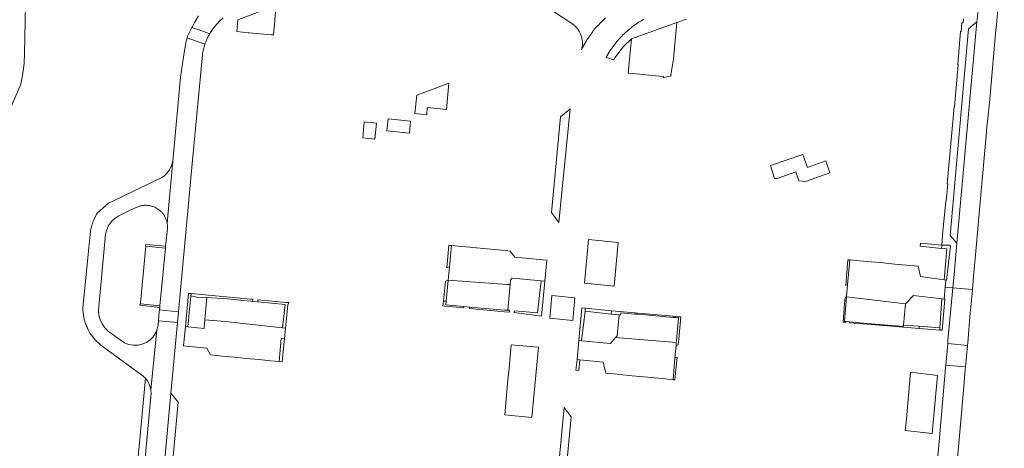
# Model space of a CAD drawing. Extents: x 152825 to 164088, y 457113 to 463005.
# Tile 25 of 256: x 156147 to 156399, y 458788 to 458898. Entities that reach past the tile are written whole.
import ezdxf

# ---------------------------------------------------------------- set-up
doc = ezdxf.new("R2010")
doc.units = 0
doc.header["$LTSCALE"] = 0.5
for name, color, linetype, lineweight in [('B-PV-VH-GESLOTENVERHARDING_ASFALT-GV', 251, 'CONTINUOUS', 18), ('B-PV-VH-GESLOTENVERHARDING_KUNSTSTOF-GV', 251, 'CONTINUOUS', 18), ('B-PV-VH-ONVERHARD_BOOMSCHORS-GV', 251, 'CONTINUOUS', 18), ('B-PV-VH-ONVERHARD_ZAND-GV', 251, 'CONTINUOUS', 18), ('B-PV-VH-OPENVERHARDING-GV', 251, 'CONTINUOUS', 18), ('B-PV-VH-OPENVERHARDING_BETONSTRAATSTEEN-GV', 251, 'CONTINUOUS', 18)]:
    doc.layers.add(name, color=color, linetype=linetype, lineweight=lineweight)

msp = doc.modelspace()

# ---------------------------------------------------------------- linework, layer by layer
at = {"layer": 'B-PV-VH-GESLOTENVERHARDING_ASFALT-GV', "flags": 128}
msp.add_lwpolyline([(156135.89, 458855.216), (156147.334, 458881.473), (156147.899, 458884.68), (156148.119, 458886.936), (156148.197, 458889.201), (156149.105, 458931.511), (156149.194, 458932.486), (156149.408, 458933.441), (156149.751, 458934.383), (156150.217, 458935.271), (156151.169, 458936.853), (156154.617, 458942.583), (156152.485, 458943.813), (156148.916, 458937.686), (156147.982, 458936.082), (156147.443, 458935.103), (156147.071, 458934.049), (156146.876, 458932.915)], dxfattribs=at)
for points in [[(156194.327, 458891.693), (156189.814, 458893.301), (156189.562, 458892.439), (156189.378, 458891.52), (156189.159, 458890.096), (156188.121, 458883.241), (156186.162, 458861.851), (156184.677, 458845.997), (156184.703, 458845.846), (156184.732, 458845.637), (156184.753, 458845.427), (156184.766, 458845.216), (156184.771, 458845.005), (156184.768, 458844.794), (156184.757, 458844.583), (156184.738, 458844.373), (156184.711, 458844.163), (156184.676, 458843.955), (156184.501, 458842.259), (156184.288, 458840.075), (156184.243, 458839.646), (156182.817, 458824.901), (156182.788, 458824.479), (156182.723, 458823.862), (156187.572, 458823.385), (156191.181, 458862.077), (156193.69, 458888.979), (156193.739, 458889.317), (156193.797, 458889.653), (156193.862, 458889.988), (156193.936, 458890.321), (156194.017, 458890.652), (156194.106, 458890.982), (156194.203, 458891.309), (156194.307, 458891.634)], [(156184.677, 458845.997), (156186.162, 458861.851), (156185.839, 458860.692), (156185.301, 458859.615), (156184.705, 458858.811), (156183.99, 458858.112), (156183.593, 458857.805), (156183.172, 458857.531), (156171.172, 458851.788), (156169.674, 458851.071), (156168.234, 458849.848), (156166.834, 458848.58), (156166.664, 458848.286), (156166.501, 458847.988), (156166.345, 458847.686), (156166.196, 458847.381), (156166.054, 458847.072), (156165.92, 458846.76), (156165.793, 458846.445), (156165.673, 458846.127), (156165.561, 458845.806), (156165.457, 458845.483), (156165.36, 458845.157), (156165.271, 458844.829), (156165.19, 458844.499), (156165.116, 458844.168), (156165.064, 458843.906), (156164.32, 458836.249), (156163.16, 458824.299), (156163.167, 458823.985), (156163.181, 458823.672), (156163.204, 458823.359), (156163.235, 458823.047), (156163.273, 458822.736), (156163.32, 458822.426), (156163.374, 458822.117), (156163.437, 458821.809), (156163.507, 458821.503), (156163.585, 458821.2), (156163.67, 458820.898), (156163.764, 458820.598), (156163.865, 458820.301), (156163.973, 458820.007), (156164.089, 458819.716), (156164.212, 458819.427), (156164.343, 458819.142), (156164.355, 458819.116), (156164.683, 458818.473), (156165.048, 458817.85), (156166.271, 458816.216), (156167.743, 458814.804), (156177.856, 458807.447), (156178.531, 458806.956), (156179.131, 458806.377), (156179.635, 458805.726), (156180.043, 458805.01), (156180.355, 458804.205), (156180.546, 458803.364), (156182.086, 458818.784), (156181.724, 458817.904), (156181.103, 458816.963), (156180.311, 458816.16), (156179.38, 458815.524), (156178.344, 458815.079), (156177.241, 458814.843), (156176.113, 458814.823), (156175.517, 458814.889), (156174.93, 458815.019), (156174.361, 458815.21), (156173.816, 458815.461), (156173.301, 458815.769), (156171.451, 458817.056), (156169.645, 458818.375), (156168.792, 458819.245), (156168.099, 458820.247), (156167.584, 458821.352), (156167.263, 458822.527), (156167.145, 458823.74), (156167.224, 458824.649), (156168.119, 458833.933), (156168.971, 458843.17), (156169.244, 458844.336), (156169.738, 458845.426), (156170.435, 458846.399), (156171.308, 458847.219), (156172.323, 458847.852), (156174.93, 458849.125), (156176.941, 458850.079), (156177.007, 458850.108), (156177.203, 458850.187), (156177.401, 458850.259), (156177.603, 458850.323), (156177.806, 458850.379), (156178.012, 458850.428), (156178.219, 458850.469), (156178.427, 458850.502), (156178.637, 458850.527), (156178.848, 458850.545), (156179.058, 458850.554), (156179.27, 458850.555), (156179.481, 458850.548), (156179.691, 458850.533), (156179.901, 458850.511), (156180.11, 458850.48), (156180.318, 458850.441), (156180.524, 458850.395), (156180.728, 458850.341), (156180.93, 458850.279), (156181.129, 458850.209), (156181.326, 458850.132), (156181.52, 458850.048), (156181.71, 458849.956), (156181.896, 458849.858), (156182.079, 458849.752), (156182.258, 458849.639), (156182.432, 458849.52), (156182.602, 458849.394), (156182.766, 458849.262), (156182.926, 458849.124), (156183.08, 458848.979), (156183.128, 458848.931), (156183.229, 458848.83), (156183.372, 458848.674), (156183.509, 458848.513), (156183.639, 458848.347), (156183.764, 458848.177), (156183.882, 458848.001), (156183.993, 458847.822), (156184.097, 458847.638), (156184.194, 458847.451), (156184.284, 458847.259), (156184.367, 458847.065), (156184.442, 458846.868), (156184.51, 458846.668), (156184.57, 458846.465), (156184.622, 458846.261), (156184.667, 458846.054)], [(156176.175, 458754.53), (156178.952, 458754.234), (156181.228, 458754.016), (156181.291, 458754.714), (156185.631, 458802.576), (156187.312, 458820.599), (156182.457, 458821.08), (156182.372, 458820.054), (156182.153, 458818.947), (156182.086, 458818.784), (156180.546, 458803.364), (156180.612, 458802.511), (156180.555, 458801.658), (156176.851, 458762.089), (156176.728, 458761.449), (156176.524, 458760.831)]]:
    msp.add_lwpolyline(points, close=True, dxfattribs=at)
at = {"layer": 'B-PV-VH-GESLOTENVERHARDING_KUNSTSTOF-GV', "flags": 128}
for points in [[(156238.162, 458871.556), (156235.059, 458871.826), (156234.65, 458867.756), (156237.737, 458867.448)], [(156246.898, 458872.078), (156241.129, 458872.657), (156240.847, 458869.555), (156246.596, 458868.992)], [(156348.268, 458860.198), (156347.078, 458863.558), (156338.825, 458860.681), (156339.906, 458857.426), (156339.907, 458857.422), (156340.503, 458857.357), (156340.525, 458857.365), (156345.281, 458859.062), (156346.071, 458856.842), (156347.821, 458856.672), (156354.001, 458858.871), (156353.008, 458861.875)]]:
    msp.add_lwpolyline(points, close=True, dxfattribs=at)
at = {"layer": 'B-PV-VH-ONVERHARD_BOOMSCHORS-GV', "flags": 128}
msp.add_lwpolyline([(156256.045, 458875.022), (156256.681, 458881.777), (156248.443, 458878.715), (156247.979, 458873.995), (156250.999, 458873.694), (156251.108, 458875.486)], close=True, dxfattribs=at)
at = {"layer": 'B-PV-VH-ONVERHARD_ZAND-GV', "flags": 128}
for points in [[(156257.323, 458840.255), (156256.641, 458840.298), (156256.118, 458834.553), (156256.82, 458834.815)], [(156382.589, 458840.388), (156377.149, 458840.898), (156377.072, 458840.076), (156382.515, 458839.542)], [(156384.645, 458840.383), (156382.589, 458840.388), (156382.515, 458839.542), (156383.941, 458839.402), (156383.243, 458831.524), (156383.688, 458831.464), (156383.821, 458831.466), (156384.799, 458840.082)], [(156359.08, 458836.618), (156358.623, 458836.661), (156358.062, 458830.098), (156358.536, 458830.249)], [(156256.013, 458826.086), (156256.505, 458831.41), (156255.78, 458831.14), (156255.275, 458826.113)], [(156281.218, 458831.188), (156280.248, 458831.278), (156279.338, 458823.071), (156273.41, 458823.633), (156273.365, 458823.154), (156280.35, 458822.251), (156280.362, 458822.25)], [(156190.825, 458827.991), (156190.154, 458828.053), (156189.363, 458819.589), (156189.936, 458819.533), (156190.767, 458827.415)], [(156205.989, 458826.593), (156190.825, 458827.991), (156190.767, 458827.415), (156192.289, 458827.122), (156194.818, 458826.971), (156200.036, 458826.661), (156205.965, 458826.08), (156206.51, 458826.027), (156206.562, 458826.568)], [(156215.174, 458825.746), (156207.89, 458826.418), (156207.821, 458825.899), (156214.829, 458825.212), (156214.159, 458819.281), (156214.944, 458819.195), (156215.526, 458825.144), (156215.774, 458825.691)], [(156357.737, 458820.891), (156358.277, 458827.21), (156357.887, 458827.071), (156357.796, 458825.374), (156357.416, 458820.683), (156358.125, 458820.626), (156358.152, 458820.856)], [(156383.208, 458826.589), (156382.668, 458826.651), (156382.153, 458819.298), (156382.1, 458818.683), (156382.68, 458818.636), (156383.393, 458826.593)], [(156256.013, 458826.086), (156255.275, 458826.113), (156255.16, 458824.885), (156255.638, 458824.819), (156256.865, 458824.704), (156260.497, 458824.363), (156260.505, 458824.71), (156255.925, 458825.134)], [(156270.946, 458823.745), (156261.944, 458824.577), (156261.936, 458824.228), (156265.52, 458823.891), (156270.913, 458823.384), (156272.123, 458823.271), (156272.139, 458823.754), (156271.72, 458823.751)], [(156291.493, 458824.256), (156290.683, 458824.354), (156289.88, 458816.046), (156290.523, 458815.983), (156291.476, 458823.517)], [(156298.262, 458823.602), (156291.493, 458824.256), (156291.476, 458823.517), (156298.172, 458822.789)], [(156304.192, 458822.789), (156304.247, 458823.08), (156298.262, 458823.602), (156298.172, 458822.789), (156300.219, 458822.566), (156300.535, 458822.532), (156300.59, 458823.103)], [(156304.945, 458822.723), (156306.038, 458822.628), (156313.939, 458821.938), (156313.989, 458821.934), (156314.015, 458822.227), (156304.97, 458823.017)], [(156315.328, 458821.817), (156315.359, 458822.11), (156314.609, 458822.175), (156314.584, 458821.882)], [(156315.899, 458822.063), (156315.359, 458822.11), (156315.328, 458821.817), (156314.822, 458816.029), (156314.774, 458815.477), (156314.706, 458814.708), (156315.241, 458814.899), (156315.411, 458816.485)], [(156363.615, 458820.389), (156359.075, 458820.777), (156359.065, 458820.55), (156364.606, 458820.101), (156364.632, 458820.302), (156364.62, 458820.303)], [(156372.844, 458819.601), (156364.632, 458820.302), (156364.606, 458820.101), (156372.83, 458819.434), (156376.803, 458819.112), (156376.849, 458819.67), (156372.874, 458819.948)], [(156382.153, 458819.298), (156376.849, 458819.67), (156376.803, 458819.112), (156382.1, 458818.683)], [(156214.672, 458816.428), (156213.792, 458816.505), (156213.303, 458810.639), (156214.098, 458810.561), (156214.609, 458815.783)], [(156290.154, 458811.085), (156289.408, 458811.158), (156289.144, 458808.433), (156289.89, 458808.36), (156289.916, 458808.358)], [(156314.43, 458805.97), (156315.024, 458811.73), (156314.425, 458811.497), (156313.946, 458806.021), (156314.122, 458806.004)]]:
    msp.add_lwpolyline(points, close=True, dxfattribs=at)
at = {"layer": 'B-PV-VH-OPENVERHARDING-GV', "flags": 128}
for points in [[(156304.247, 458823.08), (156304.192, 458822.789), (156304.945, 458822.723), (156304.97, 458823.017)], [(156314.015, 458822.227), (156313.989, 458821.934), (156314.584, 458821.882), (156314.609, 458822.175)]]:
    msp.add_lwpolyline(points, close=True, dxfattribs=at)
at = {"layer": 'B-PV-VH-OPENVERHARDING_BETONSTRAATSTEEN-GV', "flags": 128}
for points in [[(156390.983, 458835.123), (156391.419, 458839.815), (156392.611, 458853.253), (156393.952, 458868.288), (156394.156, 458870.576), (156394.366, 458872.678), (156394.763, 458876.758), (156396.367, 458894.455), (156396.56, 458896.708), (156397, 458901.692), (156398.486, 458916.575), (156398.589, 458917.74), (156393.616, 458918.176), (156393.608, 458917.986), (156393.534, 458917.333), (156393.315, 458915.813), (156391.649, 458897.921), (156391.591, 458897.395), (156386.484, 458840.924), (156385.75, 458832.981), (156385.427, 458829.458), (156390.43, 458829.013), (156390.732, 458832.414)], [(156212.505, 458901.634), (156211.058, 458901.09), (156202.724, 458897.955), (156202.45, 458894.895), (156205.407, 458894.631), (156205.739, 458894.601), (156208.366, 458894.366), (156211.325, 458894.102), (156211.829, 458894.057)], [(156314.045, 458887.984), (156314.916, 458897.203), (156303.304, 458893.075), (156302.475, 458884.305), (156305.493, 458884.02), (156308.512, 458883.735), (156311.533, 458883.45), (156311.501, 458883.108), (156311.606, 458883.154), (156313.467, 458883.627), (156313.392, 458883.838)], [(156386.484, 458840.924), (156391.591, 458897.395), (156389.449, 458895.632), (156384.793, 458842.866)], [(156189.814, 458893.301), (156194.327, 458891.693), (156194.419, 458891.957), (156194.539, 458892.276), (156194.666, 458892.593), (156194.8, 458892.907), (156194.942, 458893.217), (156195.091, 458893.524), (156195.247, 458893.828), (156195.419, 458894.116), (156195.536, 458894.334), (156193.517, 458895.064), (156190.987, 458895.978), (156190.718, 458895.46), (156190.002, 458893.941)], [(156284.785, 458846.174), (156287.64, 458875.179), (156285.206, 458873.145), (156282.852, 458848.713)], [(156299.928, 458841.061), (156292.376, 458841.782), (156291.293, 458830.635), (156298.864, 458829.913), (156299.13, 458832.7), (156299.396, 458835.486), (156299.662, 458838.273)], [(156184.243, 458839.646), (156179.264, 458840.147), (156177.917, 458825.619), (156177.898, 458825.413), (156182.817, 458824.901)], [(156182.315, 458840.264), (156179.204, 458840.561), (156179.176, 458840.272), (156179.264, 458840.147), (156184.243, 458839.646), (156184.288, 458840.075)], [(156281.218, 458831.188), (156281.712, 458836.525), (156280.728, 458836.616), (156273.563, 458837.278), (156272.353, 458838.865), (156271.05, 458838.986), (156257.323, 458840.255), (156256.82, 458834.815), (156256.505, 458831.41), (156271.557, 458830.353), (156272.344, 458830.298), (156272.455, 458831.464), (156272.856, 458831.961), (156275.732, 458831.695), (156280.248, 458831.278)], [(156361.617, 458836.38), (156359.08, 458836.618), (156358.536, 458830.249), (156358.456, 458829.311), (156358.277, 458827.21), (156373.34, 458825.405), (156375.36, 458827.494), (156382.668, 458826.651), (156383.208, 458826.589), (156383.498, 458829.535), (156383.688, 458831.464), (156383.243, 458831.524), (156377.183, 458832.345), (156376.594, 458834.976), (156373.592, 458835.257), (156370.598, 458835.538), (156367.604, 458835.819), (156364.611, 458836.099)], [(156270.946, 458823.745), (156271.72, 458823.751), (156272.344, 458830.298), (156271.557, 458830.353), (156256.505, 458831.41), (156256.013, 458826.086), (156255.925, 458825.134), (156260.505, 458824.71), (156261.944, 458824.577)], [(156390.43, 458829.013), (156385.427, 458829.458), (156384.194, 458815.987), (156384.139, 458815.235), (156389.159, 458814.776), (156389.239, 458815.417), (156389.901, 458823.11), (156390.024, 458824.45)], [(156200.036, 458826.661), (156194.818, 458826.971), (156194.322, 458821.337), (156199.471, 458820.889), (156214.159, 458819.281), (156214.829, 458825.212), (156207.821, 458825.899), (156206.51, 458826.027), (156205.965, 458826.08)], [(156288.882, 458826.922), (156282.984, 458827.514), (156282.426, 458821.73), (156288.322, 458821.144)], [(156373.34, 458825.405), (156358.277, 458827.21), (156357.737, 458820.891), (156358.152, 458820.856), (156359.047, 458820.779), (156359.075, 458820.777), (156363.615, 458820.389), (156364.62, 458820.303), (156364.632, 458820.302), (156372.844, 458819.601), (156372.874, 458819.948)], [(156182.817, 458824.901), (156177.898, 458825.413), (156177.699, 458825.343), (156177.688, 458825.025), (156182.788, 458824.479)], [(156182.457, 458821.08), (156187.312, 458820.599), (156187.572, 458823.385), (156182.723, 458823.862), (156182.648, 458823.151), (156182.557, 458822.284)], [(156199.471, 458820.889), (156194.322, 458821.337), (156194.127, 458819.123), (156189.936, 458819.533), (156189.363, 458819.589), (156188.9, 458814.632), (156189.542, 458814.569), (156194.817, 458814.053), (156195.75, 458812.358), (156198.83, 458812.056), (156201.911, 458811.755), (156204.992, 458811.453), (156208.073, 458811.151), (156211.154, 458810.849), (156213.303, 458810.639), (156213.792, 458816.505), (156214.672, 458816.428), (156214.944, 458819.195), (156214.159, 458819.281)], [(156304.192, 458822.789), (156300.59, 458823.103), (156300.535, 458822.532), (156300.219, 458822.566), (156299.635, 458817.194), (156299.263, 458816.77), (156314.774, 458815.477), (156314.822, 458816.029), (156315.328, 458821.817), (156314.584, 458821.882), (156313.989, 458821.934), (156313.939, 458821.938), (156306.038, 458822.628), (156304.945, 458822.723)], [(156290.154, 458811.085), (156296.066, 458810.51), (156296.753, 458807.695), (156299.646, 458807.413), (156302.54, 458807.132), (156305.434, 458806.85), (156308.328, 458806.568), (156311.222, 458806.286), (156313.946, 458806.021), (156314.425, 458811.497), (156314.511, 458812.483), (156314.706, 458814.708), (156314.774, 458815.477), (156299.263, 458816.77), (156297.938, 458815.262), (156290.523, 458815.983), (156289.88, 458816.046), (156289.408, 458811.158)], [(156279.599, 458814.286), (156272.599, 458814.938), (156272.32, 458811.95), (156272.042, 458808.967), (156271.764, 458805.984), (156271.485, 458803.001), (156271.207, 458800.019), (156270.929, 458797.036), (156277.893, 458796.386)], [(156389.159, 458814.776), (156384.139, 458815.235), (156383.672, 458809.744), (156388.681, 458809.318)], [(156179.635, 458805.726), (156179.131, 458806.377), (156176.901, 458782.629), (156174.637, 458758.522), (156175.315, 458759.057), (156175.889, 458759.701), (156176.243, 458760.246), (156176.524, 458760.831), (156176.728, 458761.449), (156176.851, 458762.089), (156180.555, 458801.658), (156180.612, 458802.511), (156180.546, 458803.364), (156180.355, 458804.205), (156180.043, 458805.01)], [(156381.486, 458807.121), (156374.619, 458807.903), (156374.353, 458804.927), (156374.088, 458801.952), (156373.822, 458798.978), (156373.557, 458796.001), (156373.291, 458793.022), (156380.128, 458792.248)], [(156181.291, 458754.714), (156183.484, 458756.673), (156187.462, 458800.241), (156185.631, 458802.576)], [(156287.897, 458796.502), (156286.168, 458798.939), (156281.461, 458749.617), (156281.942, 458750), (156283.693, 458751.396)]]:
    msp.add_lwpolyline(points, close=True, dxfattribs=at)
for points in [[(156388.169, 458898.155), (156388.039, 458897.153), (156387.764, 458897.149), (156387.557, 458894.878), (156387.411, 458894.896), (156386.72, 458886.491), (156386.796, 458886.462), (156385.852, 458875.66), (156385.737, 458875.678), (156384.005, 458856.037), (156384.148, 458856.031), (156383.769, 458851.639), (156383.672, 458851.635), (156382.836, 458843.047), (156382.793, 458842.683), (156382.589, 458840.388), (156384.645, 458840.383), (156384.799, 458840.082), (156383.821, 458831.466), (156383.688, 458831.464), (156383.498, 458829.535), (156385.427, 458829.458), (156385.75, 458832.981), (156386.484, 458840.924), (156384.793, 458842.866), (156389.449, 458895.632), (156391.591, 458897.395), (156391.649, 458897.921), (156393.315, 458915.813)], [(156282.857, 458900.375), (156288.576, 458896.614), (156288.643, 458896.558), (156288.81, 458896.411), (156288.97, 458896.259), (156289.126, 458896.101), (156289.275, 458895.937), (156289.418, 458895.768), (156289.556, 458895.594), (156289.687, 458895.415), (156289.811, 458895.232), (156289.929, 458895.044), (156290.039, 458894.852), (156290.143, 458894.656), (156290.24, 458894.457), (156290.329, 458894.254), (156290.411, 458894.048), (156290.486, 458893.84), (156290.553, 458893.628), (156290.612, 458893.415), (156290.637, 458893.312), (156290.684, 458893.097), (156290.722, 458892.88), (156290.753, 458892.663), (156290.776, 458892.444), (156290.79, 458892.224), (156290.797, 458892.004), (156290.796, 458891.784), (156290.787, 458891.565), (156290.77, 458891.345), (156290.744, 458891.127), (156290.711, 458890.909), (156290.67, 458890.693), (156290.622, 458890.479), (156290.565, 458890.266), (156290.766, 458890.666), (156290.974, 458891.062), (156291.189, 458891.455), (156291.41, 458891.843), (156291.638, 458892.228), (156291.873, 458892.609), (156292.115, 458892.986), (156292.363, 458893.358), (156292.617, 458893.726), (156292.878, 458894.09), (156293.145, 458894.449), (156293.205, 458894.558), (156293.268, 458894.666), (156293.332, 458894.773), (156293.398, 458894.879), (156293.465, 458894.984), (156293.535, 458895.088), (156293.606, 458895.19), (156293.679, 458895.292), (156293.754, 458895.392), (156293.83, 458895.49), (156293.908, 458895.588), (156293.988, 458895.684), (156294.07, 458895.778), (156294.152, 458895.872), (156294.237, 458895.964), (156294.323, 458896.054), (156294.411, 458896.143), (156294.5, 458896.23), (156294.59, 458896.316), (156294.683, 458896.4), (156294.776, 458896.483), (156295.403, 458897.129), (156296.038, 458897.768), (156296.681, 458898.4)], [(156192.704, 458898.938), (156191.648, 458897.245), (156191.131, 458896.253), (156190.987, 458895.978), (156193.517, 458895.064), (156195.536, 458894.334), (156195.58, 458894.418), (156196.406, 458895.663), (156197.354, 458896.818), (156198.162, 458897.644), (156199.033, 458898.401)], [(156306.466, 458898.058), (156306.079, 458897.836), (156305.696, 458897.607), (156305.317, 458897.372), (156304.942, 458897.13), (156304.571, 458896.881), (156304.205, 458896.626), (156303.844, 458896.364), (156303.488, 458896.095), (156303.136, 458895.821), (156302.79, 458895.54), (156302.448, 458895.252), (156302.112, 458894.959), (156301.781, 458894.66), (156301.455, 458894.355), (156301.135, 458894.044), (156300.821, 458893.727), (156300.512, 458893.405), (156300.209, 458893.078), (156299.912, 458892.745), (156299.621, 458892.406), (156299.337, 458892.063), (156299.058, 458891.714), (156299.042, 458891.694), (156297.88, 458890.08), (156296.851, 458888.379), (156296.822, 458888.326), (156298.803, 458887.692), (156299.155, 458888.27), (156299.525, 458888.836), (156301.273, 458891.082), (156303.304, 458893.075), (156314.916, 458897.203), (156317.386, 458898.081)], [(156385.483, 458773.711), (156387.024, 458790.78), (156388.148, 458803.286), (156388.417, 458806.432), (156388.617, 458808.598), (156388.681, 458809.318), (156383.672, 458809.744), (156383.6, 458809.007), (156381.999, 458791.146), (156379.977, 458768.798)]]:
    msp.add_lwpolyline(points, dxfattribs=at)

doc.saveas('drawing.dxf')
